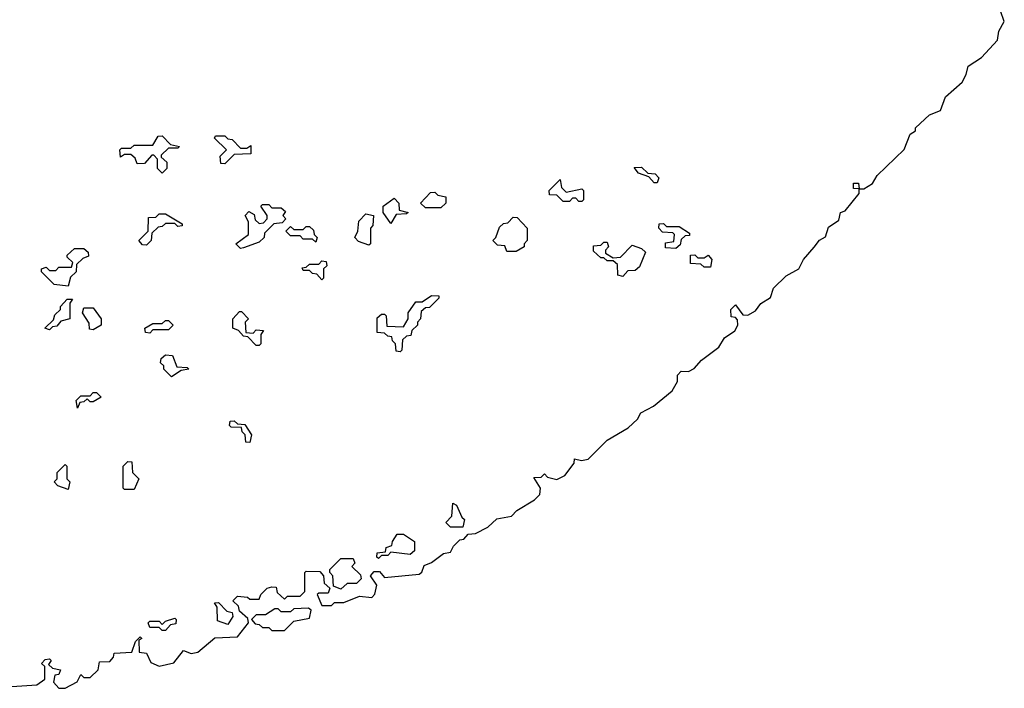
# Model space of a CAD drawing. Extents: x 2494118 to 2687960, y 757339 to 915227.
# Tile 99 of 256: x 2628060 to 2631203, y 757456 to 759590. Entities that reach past the tile are written whole.
import ezdxf

# ---------------------------------------------------------------- set-up
doc = ezdxf.new("R2010")
doc.units = 0

msp = doc.modelspace()

# ---------------------------------------------------------------- linework, layer by layer
at = {"layer": '0CON20XD'}
for points in [[(2630596.4, 758863.6), (2630613.6, 758886.4), (2630633, 758897), (2630642.5, 758927.5), (2630675, 758950), (2630680, 758975), (2630695, 758980), (2630740, 759035), (2630740, 759050), (2630721.7, 759051.7), (2630721.7, 759068.3), (2630738.3, 759068.3), (2630740, 759050), (2630755, 759050), (2630783, 759067), (2630797, 759093), (2630884.1, 759175.9), (2630902.5, 759225), (2630920, 759235), (2630920, 759245), (2630965, 759286.7), (2630999.5, 759300.5), (2631015.9, 759344.1), (2631068.7, 759391.3), (2631082, 759415), (2631087.7, 759442.3), (2631130.4, 759469.6), (2631182, 759525), (2631186, 759554), (2631203.3, 759585), (2631191.7, 759618.3)], [(2628515, 759100), (2628500, 759115), (2628500, 759145), (2628488.3, 759158.3), (2628481.7, 759158.3), (2628458.3, 759131.7), (2628435, 759130), (2628428.3, 759148.3), (2628415, 759160), (2628395, 759160), (2628381.7, 759151.7), (2628380, 759175), (2628385, 759180), (2628415, 759180), (2628425, 759190), (2628485, 759190), (2628501.7, 759218.3), (2628515, 759220), (2628541.7, 759191.7), (2628570, 759185), (2628565, 759180), (2628535, 759180), (2628511.7, 759158.3), (2628511.7, 759151.7), (2628530, 759135), (2628530, 759115), (2628515, 759100)], [(2628715, 759130), (2628701.7, 759131.7), (2628700, 759155), (2628720, 759175), (2628681.7, 759211.7), (2628685, 759220), (2628715, 759220), (2628725, 759210), (2628738.3, 759208.3), (2628765, 759180), (2628785, 759180), (2628798.3, 759188.3), (2628798.3, 759161.7), (2628745, 759160), (2628715, 759130)], [(2630095, 759070), (2630085, 759070), (2630068.3, 759088.3), (2630035, 759100), (2630021.7, 759118.3), (2630045, 759120), (2630065, 759100), (2630088.3, 759098.3), (2630100, 759085), (2630095, 759070)], [(2629855, 759010), (2629845, 759010), (2629835, 759020), (2629825, 759020), (2629815, 759010), (2629795, 759010), (2629775, 759030), (2629751.7, 759031.7), (2629750, 759045), (2629785, 759080), (2629790, 759055), (2629805, 759040), (2629855, 759050), (2629860, 759045), (2629860, 759015), (2629855, 759010)], [(2629245, 758940), (2629220, 758975), (2629220, 758995), (2629255, 759020), (2629270, 759005), (2629271.7, 758981.7), (2629300, 758975), (2629295, 758970), (2629261.7, 758968.3), (2629245, 758940)], [(2629405, 758990), (2629355, 758990), (2629340, 759005), (2629371.7, 759038.3), (2629385, 759040), (2629395, 759030), (2629420, 759025), (2629420, 759005), (2629405, 758990)], [(2628765, 758860), (2628750, 758875), (2628790, 758905), (2628790, 758945), (2628780, 758965), (2628791.7, 758978.3), (2628808.3, 758968.3), (2628811.7, 758951.7), (2628825, 758940), (2628838.3, 758941.7), (2628850, 758955), (2628850, 758965), (2628830, 758995), (2628835, 759000), (2628855, 759000), (2628865, 758990), (2628895, 758990), (2628908.3, 758978.3), (2628900, 758965), (2628910, 758955), (2628898.3, 758941.7), (2628871.7, 758938.3), (2628841.7, 758908.3), (2628840, 758895), (2628825, 758880), (2628775, 758862.5), (2628765, 758860)], [(2628465, 758870), (2628451.7, 758871.7), (2628440, 758885), (2628470, 758915), (2628471.7, 758958.3), (2628495, 758960), (2628505, 758970), (2628525, 758970), (2628578.3, 758938.3), (2628578.3, 758931.7), (2628565, 758930), (2628555, 758940), (2628525, 758940), (2628515, 758930), (2628501.7, 758928.3), (2628481.7, 758908.3), (2628480, 758885), (2628465, 758870)], [(2629175, 758870), (2629141.7, 758881.7), (2629130, 758895), (2629140, 758915), (2629143, 758947), (2629165, 758970), (2629190, 758965), (2629187, 758933), (2629180, 758925), (2629180, 758875), (2629175, 758870)], [(2629645, 758850), (2629615, 758850), (2629608.3, 758868.3), (2629585, 758870), (2629570, 758885), (2629580, 758895), (2629591.7, 758928.3), (2629605, 758940), (2629618.3, 758941.7), (2629635, 758960), (2629648.3, 758958.3), (2629680, 758925), (2629680, 758885), (2629670, 758875), (2629670, 758865), (2629645, 758850)], [(2629005, 758880), (2628995, 758890), (2628965, 758890), (2628955, 758900), (2628925, 758900), (2628910, 758915), (2628925, 758930), (2628935, 758920), (2628965, 758920), (2628975, 758930), (2628985, 758930), (2628998.3, 758918.3), (2629000, 758905), (2629010, 758895), (2629005, 758880)], [(2630155, 758860), (2630121.7, 758861.7), (2630121.7, 758878.3), (2630148.3, 758881.7), (2630150, 758905), (2630145, 758910), (2630111.7, 758911.7), (2630100, 758925), (2630101.7, 758938.3), (2630115, 758940), (2630125, 758930), (2630165, 758930), (2630198.3, 758908.3), (2630198.3, 758901.7), (2630185, 758900), (2630171.7, 758888.3), (2630168.3, 758871.7), (2630155, 758860)], [(2628035, 757461.2), (2628115, 757466.7), (2628140, 757485), (2628140, 757525), (2628130, 757535), (2628141.7, 757548.3), (2628155, 757550), (2628160, 757545), (2628151.7, 757531.7), (2628165, 757520), (2628190, 757515), (2628185, 757500), (2628171.7, 757498.3), (2628167.5, 757475), (2628185, 757456), (2628205, 757455.8), (2628243, 757477), (2628255, 757500), (2628265, 757490), (2628285, 757490), (2628310, 757515), (2628315, 757540), (2628348.3, 757541.7), (2628360, 757555), (2628361.7, 757568.3), (2628418.3, 757571.7), (2628430, 757605), (2628445, 757620), (2628450, 757615), (2628440, 757610), (2628441.7, 757571.7), (2628465, 757567.5), (2628478.3, 757538.3), (2628505, 757526.7), (2628552.5, 757537.5), (2628583, 757577), (2628607, 757567), (2628628.3, 757571.7), (2628683, 757617), (2628755, 757620), (2628790, 757665), (2628788.3, 757678.3), (2628761.7, 757701.7), (2628758.3, 757718.3), (2628740, 757735), (2628755, 757750), (2628787, 757747), (2628795, 757740), (2628825, 757740), (2628830, 757755), (2628850, 757775), (2628865, 757780), (2628878.3, 757778.3), (2628881.7, 757761.7), (2628905, 757740), (2628915, 757750), (2628955, 757750), (2628970, 757765), (2628970, 757825), (2628975, 757830), (2629018.3, 757828.3), (2629030, 757815), (2629031.7, 757791.7), (2629050, 757775), (2629045, 757760), (2629015, 757760), (2629010, 757755), (2629025, 757720), (2629055, 757720), (2629065, 757730), (2629095, 757730), (2629145, 757750), (2629183.8, 757746.2), (2629193.9, 757756.1), (2629200, 757785), (2629180, 757815), (2629191.7, 757828.3), (2629208.3, 757828.3), (2629225, 757810), (2629335, 757820), (2629343.6, 757826.4), (2629351.7, 757848.3), (2629375, 757857.5), (2629413.3, 757886.7), (2629435, 757890), (2629445, 757910), (2629465, 757930), (2629478.3, 757931.7), (2629491.7, 757948.3), (2629515, 757950), (2629555, 757970), (2629583, 757997), (2629630, 758005), (2629647, 758023), (2629703, 758057), (2629720, 758075), (2629722.5, 758095), (2629701.7, 758128.3), (2629725, 758130), (2629735, 758140), (2629745, 758130), (2629775, 758122.5), (2629800, 758135), (2629830, 758175), (2629831.7, 758188.3), (2629853.3, 758183.3), (2629875, 758187.5), (2629935, 758247.5), (2630003, 758287), (2630032.5, 758315), (2630042.5, 758335), (2630083.6, 758356.4), (2630142.5, 758405), (2630160, 758435), (2630160, 758455), (2630171.7, 758468.3), (2630195, 758467.5), (2630213.6, 758476.4), (2630236.7, 758503.3), (2630292.5, 758545), (2630310, 758575), (2630343, 758597), (2630352.5, 758615), (2630351.7, 758631.7), (2630345, 758640), (2630331.7, 758641.7), (2630330, 758665), (2630345, 758680), (2630368.3, 758648.3), (2630385, 758647.5), (2630408.8, 758661.2), (2630426, 758684), (2630457, 758703), (2630467, 758733), (2630507, 758773), (2630547.5, 758795), (2630562.5, 758825), (2630596.4, 758863.6)], [(2629985, 758770), (2629970, 758775), (2629968.3, 758808.3), (2629955, 758820), (2629935, 758820), (2629925, 758830), (2629915, 758830), (2629891.7, 758851.7), (2629891.7, 758868.3), (2629915, 758870), (2629925, 758880), (2629935, 758880), (2629940, 758865), (2629930, 758855), (2629930, 758845), (2629955, 758830), (2629978.3, 758831.7), (2630015, 758870), (2630045, 758860), (2630058.3, 758848.3), (2630038.3, 758801.7), (2630025, 758790), (2630001.7, 758788.3), (2629985, 758770)], [(2628215, 758740), (2628170, 758745), (2628130, 758785), (2628130, 758795), (2628145, 758800), (2628155, 758790), (2628175, 758790), (2628185, 758800), (2628225, 758800), (2628230, 758815), (2628211.7, 758831.7), (2628211.7, 758838.3), (2628235, 758860), (2628265, 758860), (2628278.3, 758848.3), (2628280, 758835), (2628261.7, 758828.3), (2628241.7, 758808.3), (2628240, 758785), (2628221.7, 758768.3), (2628215, 758740)], [(2630265, 758800), (2630245, 758800), (2630235, 758810), (2630201.7, 758811.7), (2630201.7, 758838.3), (2630215, 758840), (2630225, 758830), (2630245, 758830), (2630258.3, 758838.3), (2630270, 758825), (2630265, 758800)], [(2629025, 758760), (2629008.3, 758778.3), (2628995, 758780), (2628985, 758790), (2628965, 758790), (2628961.7, 758798.3), (2628975, 758800), (2628985, 758810), (2629015, 758810), (2629025, 758820), (2629038.3, 758818.3), (2629040, 758805), (2629030, 758795), (2629030, 758765), (2629025, 758760)], [(2629275, 758530), (2629261.7, 758531.7), (2629260, 758555), (2629250, 758565), (2629248.3, 758578.3), (2629235, 758580), (2629225, 758590), (2629201.7, 758591.7), (2629201.7, 758638.3), (2629215, 758650), (2629225, 758650), (2629230, 758645), (2629231.7, 758611.7), (2629285, 758610), (2629300, 758635), (2629300, 758655), (2629325, 758690), (2629345, 758690), (2629375, 758710), (2629398.3, 758708.3), (2629398.3, 758701.7), (2629368.3, 758671.7), (2629355, 758670), (2629341.7, 758658.3), (2629340, 758635), (2629330, 758625), (2629330, 758615), (2629311.7, 758598.3), (2629308.3, 758581.7), (2629295, 758580), (2629281.7, 758568.3), (2629280, 758535), (2629275, 758530)], [(2628155, 758600), (2628140, 758605), (2628168.3, 758631.7), (2628171.7, 758648.3), (2628190, 758665), (2628190, 758675), (2628211.7, 758698.3), (2628228.3, 758698.3), (2628220, 758685), (2628220, 758635), (2628191.7, 758628.3), (2628178.3, 758611.7), (2628165, 758610), (2628155, 758600)], [(2628295, 758600), (2628282.5, 758602.5), (2628281.7, 758621.7), (2628260, 758655), (2628265, 758670), (2628295, 758670), (2628320, 758635), (2628320, 758615), (2628295, 758600)], [(2628825, 758550), (2628815, 758550), (2628788.3, 758578.3), (2628775, 758580), (2628758.3, 758598.3), (2628740, 758605), (2628740, 758635), (2628761.7, 758658.3), (2628768.3, 758658.3), (2628790, 758635), (2628780, 758625), (2628781.7, 758591.7), (2628805, 758590), (2628815, 758600), (2628838.3, 758598.3), (2628830, 758585), (2628830, 758555), (2628825, 758550)], [(2628475, 758590), (2628461.7, 758591.7), (2628460, 758605), (2628485, 758620), (2628515, 758620), (2628525, 758630), (2628535, 758630), (2628550, 758615), (2628535, 758600), (2628485, 758600), (2628475, 758590)], [(2628545, 758450), (2628520, 758475), (2628520, 758485), (2628510, 758495), (2628511.7, 758508.3), (2628525, 758520), (2628548.3, 758518.3), (2628561.7, 758481.7), (2628595, 758480), (2628600, 758475), (2628575, 758470), (2628545, 758450)], [(2628245, 758350), (2628240, 758375), (2628255, 758390), (2628285, 758390), (2628295, 758400), (2628305, 758400), (2628320, 758385), (2628295, 758370), (2628285, 758370), (2628275, 758380), (2628265, 758370), (2628251.7, 758368.3), (2628245, 758350)], [(2628795, 758240), (2628781.7, 758241.7), (2628780, 758265), (2628770, 758275), (2628768.3, 758288.3), (2628735, 758290), (2628730, 758295), (2628731.7, 758308.3), (2628745, 758310), (2628755, 758300), (2628778.3, 758298.3), (2628800, 758265), (2628795, 758240)], [(2628425, 758090), (2628395, 758090), (2628390, 758095), (2628390, 758165), (2628405, 758180), (2628418.3, 758178.3), (2628420, 758145), (2628440, 758125), (2628425, 758090)], [(2628215, 758090), (2628181.7, 758101.7), (2628170, 758115), (2628180, 758125), (2628180, 758145), (2628205, 758170), (2628210, 758165), (2628210, 758125), (2628220, 758115), (2628215, 758090)], [(2629475, 757970), (2629435, 757970), (2629420, 757985), (2629440, 758005), (2629443, 758047), (2629455, 758040), (2629471.7, 758001.7), (2629480, 757995), (2629475, 757970)], [(2629205, 757870), (2629200, 757875), (2629201.7, 757888.3), (2629228.3, 757891.7), (2629230, 757905), (2629248.3, 757911.7), (2629250, 757925), (2629265, 757947.5), (2629285, 757947.5), (2629320, 757925), (2629320, 757895), (2629307, 757883), (2629245, 757890), (2629235, 757880), (2629215, 757880), (2629205, 757870)], [(2629085, 757772.5), (2629061.7, 757781.7), (2629060, 757815), (2629050, 757825), (2629050, 757835), (2629085, 757870), (2629125, 757870), (2629130, 757855), (2629120, 757845), (2629148.3, 757818.3), (2629150, 757805), (2629135, 757790), (2629105, 757790), (2629085, 757772.5)], [(2628725, 757660), (2628691.7, 757671.7), (2628690, 757715), (2628681.7, 757728.3), (2628695, 757730), (2628721.7, 757701.7), (2628738.3, 757698.3), (2628740, 757685), (2628725, 757660)], [(2628905, 757640), (2628935, 757670), (2628985, 757680), (2628990, 757705), (2628981.7, 757711.7), (2628935, 757710), (2628925, 757700), (2628895, 757700), (2628885, 757710), (2628875, 757710), (2628845, 757690), (2628815, 757690), (2628800, 757675), (2628811.7, 757661.7), (2628825, 757660), (2628835, 757650), (2628855, 757650), (2628865, 757640), (2628905, 757640)], [(2628525, 757640), (2628515, 757640), (2628505, 757650), (2628475, 757650), (2628470, 757665), (2628475, 757670), (2628505, 757670), (2628515, 757660), (2628525, 757670), (2628555, 757680), (2628560, 757675), (2628558.3, 757661.7), (2628541.7, 757658.3), (2628525, 757640)]]:
    msp.add_lwpolyline(points, dxfattribs=at)

doc.saveas('drawing.dxf')
